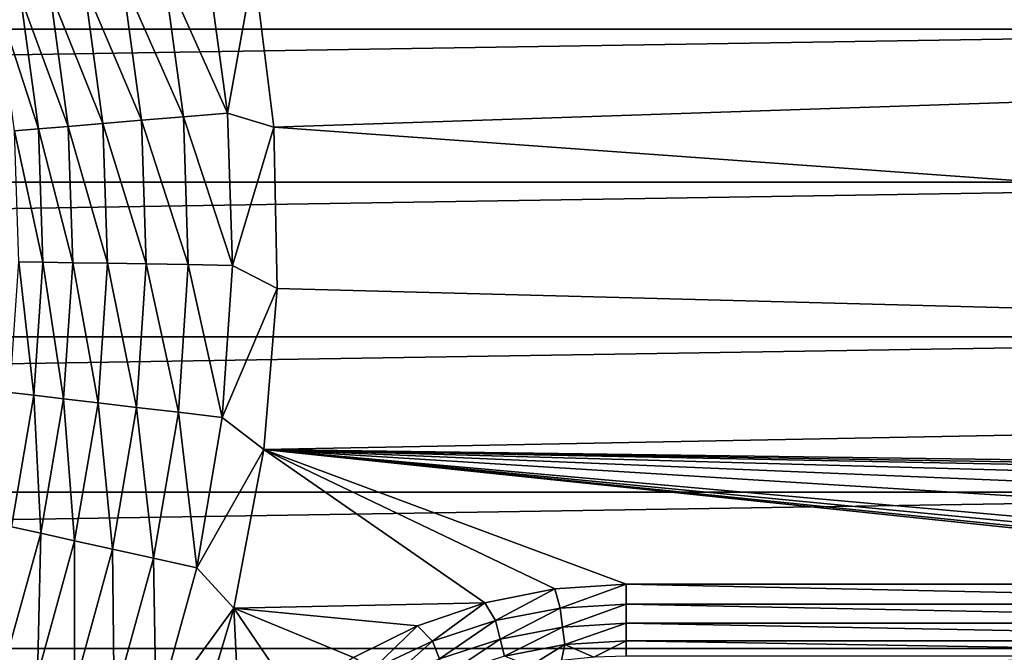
# Model space of a CAD drawing. Header units: millimetres. Extents: x -60 to 60, y -60 to 60.
# Tile 212 of 256: x 25.23 to 32.98, y 3.75 to 8.73. Entities that reach past the tile are written whole.
import ezdxf

# ---------------------------------------------------------------- set-up
doc = ezdxf.new("R2010")
doc.units = ezdxf.units.MM
doc.header["$LTSCALE"] = 81.481481
for name, color, linetype in [('177', 7, 'CONTINUOUS'), ('3', 7, 'CONTINUOUS'), ('323', 7, 'CONTINUOUS'), ('37', 7, 'CONTINUOUS'), ('38', 7, 'CONTINUOUS')]:
    doc.layers.add(name, color=color, linetype=linetype)

msp = doc.modelspace()

# ---------------------------------------------------------------- linework, layer by layer
at = {"layer": '177', "color": 7, "linetype": 'Continuous', "true_color": 0xf5f5f5}
for points in [[(26.702, 9.1859, -2.9723), (26.8625, 7.9973, -2.9723), (26.3603, 9.1221, -2.8898), (26.702, 9.1859, -2.9723)], [(26.702, 9.1859, -2.9723), (27.0707, 9.1473, -3), (26.8625, 7.9973, -2.9723), (26.702, 9.1859, -2.9723)], [(27.0707, 9.1473, -3), (27.2281, 7.8865, -3), (26.8625, 7.9973, -2.9723), (27.0707, 9.1473, -3)], [(26.3603, 9.1221, -2.8898), (26.5161, 7.9682, -2.8898), (26.0353, 9.0613, -2.7544), (26.3603, 9.1221, -2.8898)], [(26.3603, 9.1221, -2.8898), (26.8625, 7.9973, -2.9723), (26.5161, 7.9682, -2.8898), (26.3603, 9.1221, -2.8898)], [(25.7348, 9.0052, -2.5695), (25.8821, 7.9148, -2.5695), (25.4661, 8.955, -2.3395), (25.7348, 9.0052, -2.5695)], [(26.0353, 9.0613, -2.7544), (26.1867, 7.9405, -2.7544), (25.7348, 9.0052, -2.5695), (26.0353, 9.0613, -2.7544)], [(25.7348, 9.0052, -2.5695), (26.1867, 7.9405, -2.7544), (25.8821, 7.9148, -2.5695), (25.7348, 9.0052, -2.5695)], [(26.0353, 9.0613, -2.7544), (26.5161, 7.9682, -2.8898), (26.1867, 7.9405, -2.7544), (26.0353, 9.0613, -2.7544)], [(25.2356, 8.912, -2.0699), (25.3761, 7.8723, -2.0699), (25.049, 8.8771, -1.7672), (25.2356, 8.912, -2.0699)], [(25.4661, 8.955, -2.3395), (25.6097, 7.8919, -2.3395), (25.2356, 8.912, -2.0699), (25.4661, 8.955, -2.3395)], [(25.2356, 8.912, -2.0699), (25.6097, 7.8919, -2.3395), (25.3761, 7.8723, -2.0699), (25.2356, 8.912, -2.0699)], [(25.4661, 8.955, -2.3395), (25.8821, 7.9148, -2.5695), (25.6097, 7.8919, -2.3395), (25.4661, 8.955, -2.3395)], [(25.049, 8.8771, -1.7672), (25.3761, 7.8723, -2.0699), (25.1869, 7.8564, -1.7672), (25.049, 8.8771, -1.7672)], [(26.8625, 7.9973, -2.9723), (26.9027, 6.7985, -2.9723), (26.5161, 7.9682, -2.8898), (26.8625, 7.9973, -2.9723)], [(26.8625, 7.9973, -2.9723), (27.2281, 7.8865, -3), (26.9027, 6.7985, -2.9723), (26.8625, 7.9973, -2.9723)], [(25.8821, 7.9148, -2.5695), (25.9189, 6.8152, -2.5695), (25.6097, 7.8919, -2.3395), (25.8821, 7.9148, -2.5695)], [(26.1867, 7.9405, -2.7544), (26.2245, 6.81, -2.7544), (25.8821, 7.9148, -2.5695), (26.1867, 7.9405, -2.7544)], [(25.8821, 7.9148, -2.5695), (26.2245, 6.81, -2.7544), (25.9189, 6.8152, -2.5695), (25.8821, 7.9148, -2.5695)], [(26.5161, 7.9682, -2.8898), (26.5551, 6.8044, -2.8898), (26.1867, 7.9405, -2.7544), (26.5161, 7.9682, -2.8898)], [(26.1867, 7.9405, -2.7544), (26.5551, 6.8044, -2.8898), (26.2245, 6.81, -2.7544), (26.1867, 7.9405, -2.7544)], [(26.5161, 7.9682, -2.8898), (26.9027, 6.7985, -2.9723), (26.5551, 6.8044, -2.8898), (26.5161, 7.9682, -2.8898)], [(25.3761, 7.8723, -2.0699), (25.4112, 6.8238, -2.0699), (25.1869, 7.8564, -1.7672), (25.3761, 7.8723, -2.0699)], [(25.1869, 7.8564, -1.7672), (25.4112, 6.8238, -2.0699), (25.2213, 6.827, -1.7672), (25.1869, 7.8564, -1.7672)], [(25.6097, 7.8919, -2.3395), (25.6456, 6.8198, -2.3395), (25.3761, 7.8723, -2.0699), (25.6097, 7.8919, -2.3395)], [(25.3761, 7.8723, -2.0699), (25.6456, 6.8198, -2.3395), (25.4112, 6.8238, -2.0699), (25.3761, 7.8723, -2.0699)], [(25.6097, 7.8919, -2.3395), (25.9189, 6.8152, -2.5695), (25.6456, 6.8198, -2.3395), (25.6097, 7.8919, -2.3395)], [(27.2281, 7.8865, -3), (27.2542, 6.6162, -3), (26.9027, 6.7985, -2.9723), (27.2281, 7.8865, -3)], [(25.2213, 6.827, -1.7672), (25.3406, 5.7771, -2.0699), (25.1521, 5.7994, -1.7672), (25.2213, 6.827, -1.7672)], [(25.4112, 6.8238, -2.0699), (25.3406, 5.7771, -2.0699), (25.2213, 6.827, -1.7672), (25.4112, 6.8238, -2.0699)], [(25.4112, 6.8238, -2.0699), (25.5734, 5.7495, -2.3395), (25.3406, 5.7771, -2.0699), (25.4112, 6.8238, -2.0699)], [(25.6456, 6.8198, -2.3395), (25.5734, 5.7495, -2.3395), (25.4112, 6.8238, -2.0699), (25.6456, 6.8198, -2.3395)], [(25.6456, 6.8198, -2.3395), (25.8449, 5.7174, -2.5695), (25.5734, 5.7495, -2.3395), (25.6456, 6.8198, -2.3395)], [(25.9189, 6.8152, -2.5695), (25.8449, 5.7174, -2.5695), (25.6456, 6.8198, -2.3395), (25.9189, 6.8152, -2.5695)], [(25.9189, 6.8152, -2.5695), (26.1484, 5.6815, -2.7544), (25.8449, 5.7174, -2.5695), (25.9189, 6.8152, -2.5695)], [(26.2245, 6.81, -2.7544), (26.1484, 5.6815, -2.7544), (25.9189, 6.8152, -2.5695), (26.2245, 6.81, -2.7544)], [(26.2245, 6.81, -2.7544), (26.4768, 5.6427, -2.8898), (26.1484, 5.6815, -2.7544), (26.2245, 6.81, -2.7544)], [(26.5551, 6.8044, -2.8898), (26.4768, 5.6427, -2.8898), (26.2245, 6.81, -2.7544), (26.5551, 6.8044, -2.8898)], [(26.5551, 6.8044, -2.8898), (26.822, 5.6019, -2.9723), (26.4768, 5.6427, -2.8898), (26.5551, 6.8044, -2.8898)], [(26.9027, 6.7985, -2.9723), (26.822, 5.6019, -2.9723), (26.5551, 6.8044, -2.8898), (26.9027, 6.7985, -2.9723)], [(26.9027, 6.7985, -2.9723), (27.2542, 6.6162, -3), (26.822, 5.6019, -2.9723), (26.9027, 6.7985, -2.9723)], [(27.2542, 6.6162, -3), (27.1487, 5.3501, -3), (26.822, 5.6019, -2.9723), (27.2542, 6.6162, -3)], [(25.3406, 5.7771, -2.0699), (25.165, 4.7427, -2.0699), (25.1521, 5.7994, -1.7672), (25.3406, 5.7771, -2.0699)], [(25.3406, 5.7771, -2.0699), (25.3939, 4.6919, -2.3395), (25.165, 4.7427, -2.0699), (25.3406, 5.7771, -2.0699)], [(25.5734, 5.7495, -2.3395), (25.3939, 4.6919, -2.3395), (25.3406, 5.7771, -2.0699), (25.5734, 5.7495, -2.3395)], [(25.5734, 5.7495, -2.3395), (25.6608, 4.6327, -2.5695), (25.3939, 4.6919, -2.3395), (25.5734, 5.7495, -2.3395)], [(25.8449, 5.7174, -2.5695), (25.6608, 4.6327, -2.5695), (25.5734, 5.7495, -2.3395), (25.8449, 5.7174, -2.5695)], [(25.8449, 5.7174, -2.5695), (25.9592, 4.5664, -2.7544), (25.6608, 4.6327, -2.5695), (25.8449, 5.7174, -2.5695)], [(26.1484, 5.6815, -2.7544), (25.9592, 4.5664, -2.7544), (25.8449, 5.7174, -2.5695), (26.1484, 5.6815, -2.7544)], [(26.1484, 5.6815, -2.7544), (26.2819, 4.4947, -2.8898), (25.9592, 4.5664, -2.7544), (26.1484, 5.6815, -2.7544)], [(26.4768, 5.6427, -2.8898), (26.2819, 4.4947, -2.8898), (26.1484, 5.6815, -2.7544), (26.4768, 5.6427, -2.8898)], [(26.4768, 5.6427, -2.8898), (26.6213, 4.4194, -2.9723), (26.2819, 4.4947, -2.8898), (26.4768, 5.6427, -2.8898)], [(26.822, 5.6019, -2.9723), (26.6213, 4.4194, -2.9723), (26.4768, 5.6427, -2.8898), (26.822, 5.6019, -2.9723)], [(26.822, 5.6019, -2.9723), (27.1487, 5.3501, -3), (26.6213, 4.4194, -2.9723), (26.822, 5.6019, -2.9723)], [(27.1487, 5.3501, -3), (26.9127, 4.1016, -3), (26.6213, 4.4194, -2.9723), (27.1487, 5.3501, -3)], [(25.3939, 4.6919, -2.3395), (25.1089, 3.6577, -2.3395), (25.165, 4.7427, -2.0699), (25.3939, 4.6919, -2.3395)], [(25.3939, 4.6919, -2.3395), (25.3684, 3.5719, -2.5695), (25.1089, 3.6577, -2.3395), (25.3939, 4.6919, -2.3395)], [(25.6608, 4.6327, -2.5695), (25.3684, 3.5719, -2.5695), (25.3939, 4.6919, -2.3395), (25.6608, 4.6327, -2.5695)], [(25.6608, 4.6327, -2.5695), (25.6587, 3.476, -2.7544), (25.3684, 3.5719, -2.5695), (25.6608, 4.6327, -2.5695)], [(25.9592, 4.5664, -2.7544), (25.6587, 3.476, -2.7544), (25.6608, 4.6327, -2.5695), (25.9592, 4.5664, -2.7544)], [(25.9592, 4.5664, -2.7544), (25.9726, 3.3722, -2.8898), (25.6587, 3.476, -2.7544), (25.9592, 4.5664, -2.7544)], [(26.2819, 4.4947, -2.8898), (25.9726, 3.3722, -2.8898), (25.9592, 4.5664, -2.7544), (26.2819, 4.4947, -2.8898)], [(26.2819, 4.4947, -2.8898), (26.3026, 3.2631, -2.9723), (25.9726, 3.3722, -2.8898), (26.2819, 4.4947, -2.8898)], [(26.6213, 4.4194, -2.9723), (26.3026, 3.2631, -2.9723), (26.2819, 4.4947, -2.8898), (26.6213, 4.4194, -2.9723)], [(26.6213, 4.4194, -2.9723), (26.9127, 4.1016, -3), (26.3026, 3.2631, -2.9723), (26.6213, 4.4194, -2.9723)], [(26.9127, 4.1016, -3), (26.5488, 2.8844, -3), (26.3026, 3.2631, -2.9723), (26.9127, 4.1016, -3)]]:
    msp.add_3dface(points, dxfattribs=at)
at = {"layer": '3', "color": 7, "linetype": 'Continuous', "true_color": 0xf5f5f5}
for points in [[(27.0707, 9.1473, -3), (54.6634, 8.8067, -3), (27.2281, 7.8865, -3), (27.0707, 9.1473, -3)], [(54.6634, 8.8067, -3), (55.0547, 5.8849, -3), (27.2281, 7.8865, -3), (54.6634, 8.8067, -3)], [(27.2281, 7.8865, -3), (55.0547, 5.8849, -3), (27.2542, 6.6162, -3), (27.2281, 7.8865, -3)], [(27.2542, 6.6162, -3), (55.0547, 5.8849, -3), (27.1487, 5.3501, -3), (27.2542, 6.6162, -3)], [(55.0547, 5.8849, -3), (43.1709, 5.1314, -3), (27.1487, 5.3501, -3), (55.0547, 5.8849, -3)], [(27.1487, 5.3501, -3), (28.8895, 4.1435, -3), (26.9127, 4.1016, -3), (27.1487, 5.3501, -3)], [(37.4188, 4.3035, -3), (37.2645, 4.2897, -3), (27.1487, 5.3501, -3), (37.4188, 4.3035, -3)], [(37.5684, 4.3446, -3), (37.4188, 4.3035, -3), (27.1487, 5.3501, -3), (37.5684, 4.3446, -3)], [(37.7081, 4.4115, -3), (37.5684, 4.3446, -3), (27.1487, 5.3501, -3), (37.7081, 4.4115, -3)], [(38.1952, 4.6666, -3), (37.7081, 4.4115, -3), (27.1487, 5.3501, -3), (38.1952, 4.6666, -3)], [(38.7069, 4.8682, -3), (38.1952, 4.6666, -3), (27.1487, 5.3501, -3), (38.7069, 4.8682, -3)], [(39.2372, 5.0139, -3), (38.7069, 4.8682, -3), (27.1487, 5.3501, -3), (39.2372, 5.0139, -3)], [(39.7801, 5.1019, -3), (39.2372, 5.0139, -3), (27.1487, 5.3501, -3), (39.7801, 5.1019, -3)], [(40.3291, 5.1314, -3), (39.7801, 5.1019, -3), (27.1487, 5.3501, -3), (40.3291, 5.1314, -3)], [(43.1709, 5.1314, -3), (40.3291, 5.1314, -3), (27.1487, 5.3501, -3), (43.1709, 5.1314, -3)], [(29.4401, 4.253, -3), (28.8895, 4.1435, -3), (27.1487, 5.3501, -3), (29.4401, 4.253, -3)], [(30, 4.2897, -3), (29.4401, 4.253, -3), (27.1487, 5.3501, -3), (30, 4.2897, -3)], [(37.2645, 4.2897, -3), (30, 4.2897, -3), (27.1487, 5.3501, -3), (37.2645, 4.2897, -3)], [(28.8895, 4.1435, -3), (28.3579, 3.9631, -3), (26.9127, 4.1016, -3), (28.8895, 4.1435, -3)], [(26.9127, 4.1016, -3), (26.9656, 3.0329, -3), (26.5488, 2.8844, -3), (26.9127, 4.1016, -3)], [(27.3877, 3.403, -3), (26.9656, 3.0329, -3), (26.9127, 4.1016, -3), (27.3877, 3.403, -3)], [(27.8545, 3.7148, -3), (27.3877, 3.403, -3), (26.9127, 4.1016, -3), (27.8545, 3.7148, -3)], [(28.3579, 3.9631, -3), (27.8545, 3.7148, -3), (26.9127, 4.1016, -3), (28.3579, 3.9631, -3)]]:
    msp.add_3dface(points, dxfattribs=at)
at = {"layer": '323', "color": 151, "linetype": 'Continuous', "true_color": 0x7dbfed}
for points in [[(37.5887, 9.8507, 19.2179), (-37.5887, 9.8507, 19.2179), (-37.9425, 8.6569, 19.4259), (37.5887, 9.8507, 19.2179)], [(37.9425, 8.6569, 19.4259), (37.5887, 9.8507, 19.2179), (-37.9425, 8.6569, 19.4259), (37.9425, 8.6569, 19.4259)], [(37.9425, 8.6569, 19.4259), (-37.9425, 8.6569, 19.4259), (-38.2587, 7.4522, 19.6357), (37.9425, 8.6569, 19.4259)], [(38.2587, 7.4522, 19.6357), (37.9425, 8.6569, 19.4259), (-38.2587, 7.4522, 19.6357), (38.2587, 7.4522, 19.6357)], [(38.5368, 6.2378, 19.8472), (38.2587, 7.4522, 19.6357), (-38.5368, 6.2378, 19.8472), (38.5368, 6.2378, 19.8472)], [(38.2587, 7.4522, 19.6357), (-38.2587, 7.4522, 19.6357), (-38.5368, 6.2378, 19.8472), (38.2587, 7.4522, 19.6357)], [(38.5368, 6.2378, 19.8472), (-38.5368, 6.2378, 19.8472), (-38.7766, 5.0149, 20.0602), (38.5368, 6.2378, 19.8472)], [(38.7766, 5.0149, 20.0602), (38.5368, 6.2378, 19.8472), (-38.7766, 5.0149, 20.0602), (38.7766, 5.0149, 20.0602)], [(38.7766, 5.0149, 20.0602), (-38.7766, 5.0149, 20.0602), (-38.9776, 3.7847, 20.2744), (38.7766, 5.0149, 20.0602)], [(38.9776, 3.7847, 20.2744), (38.7766, 5.0149, 20.0602), (-38.9776, 3.7847, 20.2744), (38.9776, 3.7847, 20.2744)], [(38.9776, 3.7847, 20.2744), (-38.9776, 3.7847, 20.2744), (-39.1398, 2.5486, 20.4897), (38.9776, 3.7847, 20.2744)], [(39.1398, 2.5486, 20.4897), (38.9776, 3.7847, 20.2744), (-39.1398, 2.5486, 20.4897), (39.1398, 2.5486, 20.4897)]]:
    msp.add_3dface(points, dxfattribs=at)
at = {"layer": '37', "color": 7, "linetype": 'Continuous', "true_color": 0xf5f5f5}
for points in [[(30, 4.1336, -3.0154), (30, 4.2897, -3), (37.2645, 4.1336, -3.0154), (30, 4.1336, -3.0154)], [(30, 4.2897, -3), (37.2645, 4.2897, -3), (37.2645, 4.1336, -3.0154), (30, 4.2897, -3)], [(30, 3.9834, -3.061), (30, 4.1336, -3.0154), (37.2645, 3.9836, -3.0609), (30, 3.9834, -3.061)], [(37.2645, 3.9836, -3.0609), (30, 4.1336, -3.0154), (37.2645, 4.1336, -3.0154), (37.2645, 3.9836, -3.0609)], [(37.2645, 3.8452, -3.1348), (30, 3.9834, -3.061), (37.2645, 3.9836, -3.0609), (37.2645, 3.8452, -3.1348)], [(30, 3.845, -3.135), (30, 3.9834, -3.061), (37.2645, 3.8452, -3.1348), (30, 3.845, -3.135)], [(37.2645, 3.724, -3.2343), (30, 3.845, -3.135), (37.2645, 3.8452, -3.1348), (37.2645, 3.724, -3.2343)], [(37.2645, 3.724, -3.2343), (30, 3.724, -3.2343), (30, 3.845, -3.135), (37.2645, 3.724, -3.2343)]]:
    msp.add_3dface(points, dxfattribs=at)
at = {"layer": '38', "color": 7, "linetype": 'Continuous', "true_color": 0xf5f5f5}
for points in [[(29.4401, 4.253, -3), (30, 4.2897, -3), (29.4817, 4.101, -3.0154), (29.4401, 4.253, -3)], [(30, 4.2897, -3), (30, 4.1336, -3.0154), (29.4817, 4.101, -3.0154), (30, 4.2897, -3)], [(28.8895, 4.1435, -3), (29.4401, 4.253, -3), (28.9716, 4.0037, -3.0154), (28.8895, 4.1435, -3)], [(28.9716, 4.0037, -3.0154), (29.4401, 4.253, -3), (29.4817, 4.101, -3.0154), (28.9716, 4.0037, -3.0154)], [(28.3579, 3.9631, -3), (28.8895, 4.1435, -3), (28.4777, 3.8432, -3.0154), (28.3579, 3.9631, -3)], [(28.4777, 3.8432, -3.0154), (28.8895, 4.1435, -3), (28.9716, 4.0037, -3.0154), (28.4777, 3.8432, -3.0154)], [(29.4817, 4.101, -3.0154), (30, 4.1336, -3.0154), (29.5005, 3.952, -3.061), (29.4817, 4.101, -3.0154)], [(30, 4.1336, -3.0154), (30, 3.9834, -3.061), (29.5005, 3.952, -3.061), (30, 4.1336, -3.0154)], [(28.9716, 4.0037, -3.0154), (29.4817, 4.101, -3.0154), (29.009, 3.8582, -3.061), (28.9716, 4.0037, -3.0154)], [(29.009, 3.8582, -3.061), (29.4817, 4.101, -3.0154), (29.5005, 3.952, -3.061), (29.009, 3.8582, -3.061)], [(27.8545, 3.7148, -3), (28.3579, 3.9631, -3), (28.0078, 3.6221, -3.0154), (27.8545, 3.7148, -3)], [(28.0078, 3.6221, -3.0154), (28.3579, 3.9631, -3), (28.4777, 3.8432, -3.0154), (28.0078, 3.6221, -3.0154)], [(28.4777, 3.8432, -3.0154), (28.9716, 4.0037, -3.0154), (28.533, 3.7036, -3.061), (28.4777, 3.8432, -3.0154)], [(28.533, 3.7036, -3.061), (28.9716, 4.0037, -3.0154), (29.009, 3.8582, -3.061), (28.533, 3.7036, -3.061)], [(29.009, 3.8582, -3.061), (29.5005, 3.952, -3.061), (29.0434, 3.7241, -3.135), (29.009, 3.8582, -3.061)], [(29.0434, 3.7241, -3.135), (29.5005, 3.952, -3.061), (29.5179, 3.8146, -3.135), (29.0434, 3.7241, -3.135)], [(29.5005, 3.952, -3.061), (30, 3.9834, -3.061), (29.5179, 3.8146, -3.135), (29.5005, 3.952, -3.061)], [(30, 3.9834, -3.061), (30, 3.845, -3.135), (29.5179, 3.8146, -3.135), (30, 3.9834, -3.061)], [(28.0078, 3.6221, -3.0154), (28.4777, 3.8432, -3.0154), (28.0802, 3.4905, -3.061), (28.0078, 3.6221, -3.0154)], [(28.0802, 3.4905, -3.061), (28.4777, 3.8432, -3.0154), (28.533, 3.7036, -3.061), (28.0802, 3.4905, -3.061)], [(28.533, 3.7036, -3.061), (29.009, 3.8582, -3.061), (28.584, 3.5749, -3.135), (28.533, 3.7036, -3.061)], [(28.584, 3.5749, -3.135), (29.009, 3.8582, -3.061), (29.0434, 3.7241, -3.135), (28.584, 3.5749, -3.135)], [(29.242, 3.6461, -3.2343), (29.0434, 3.7241, -3.135), (29.5179, 3.8146, -3.135), (29.242, 3.6461, -3.2343)], [(29.4927, 3.6893, -3.2343), (29.242, 3.6461, -3.2343), (29.5179, 3.8146, -3.135), (29.4927, 3.6893, -3.2343)], [(29.7458, 3.7153, -3.2343), (29.4927, 3.6893, -3.2343), (29.5179, 3.8146, -3.135), (29.7458, 3.7153, -3.2343)], [(30, 3.845, -3.135), (29.7458, 3.7153, -3.2343), (29.5179, 3.8146, -3.135), (30, 3.845, -3.135)], [(30, 3.724, -3.2343), (29.7458, 3.7153, -3.2343), (30, 3.845, -3.135), (30, 3.724, -3.2343)]]:
    msp.add_3dface(points, dxfattribs=at)

doc.saveas('drawing.dxf')
